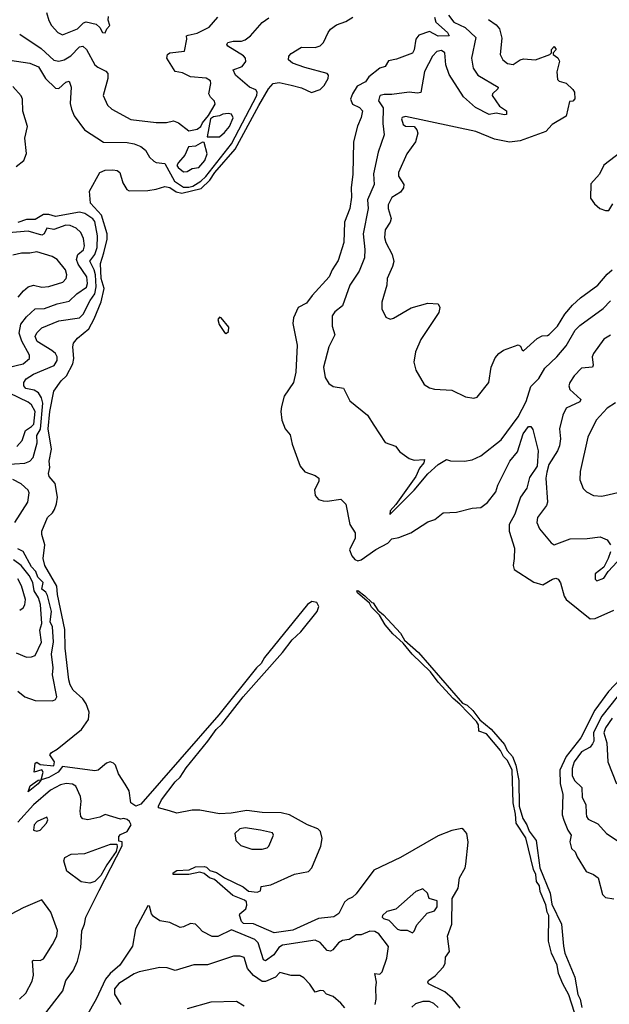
# Model space of a CAD drawing. Extents: x 1552033 to 1694788, y 811965 to 917215.
# Tile 82 of 256: x 1597585 to 1601038, y 825055 to 830819. Entities that reach past the tile are written whole.
import ezdxf

# ---------------------------------------------------------------- set-up
doc = ezdxf.new("R2010")
doc.units = 0

msp = doc.modelspace()

# ---------------------------------------------------------------- linework, layer by layer
at = {"layer": '0CON20XD'}
for points in [[(1597527, 830583), (1597645, 830564.6), (1597694.3, 830544.3), (1597736.8, 830475), (1597795, 830418.3), (1597815, 830415.8), (1597855, 830453.6), (1597875, 830460), (1597885.7, 830425), (1597881.4, 830328.6), (1597887.7, 830295), (1597905, 830256.5), (1597964.3, 830175), (1598075, 830103.1), (1598215, 830099.7), (1598255, 830093.2), (1598295, 830077.1), (1598322.2, 830055), (1598345.6, 830015), (1598370.9, 829990.9), (1598385, 829983.3), (1598435, 829977.3), (1598491.8, 829875), (1598545, 829839.2), (1598575, 829838.2), (1598600, 829845), (1598645, 829873.3), (1598675, 829901.1), (1598825, 830092.4), (1598973.7, 830375), (1598976, 830395), (1598968.4, 830408.4), (1598930.6, 830425), (1598849.5, 830495), (1598835.8, 830525), (1598888.8, 830545), (1598908.8, 830575), (1598907.1, 830595), (1598895, 830608.5), (1598804.4, 830665), (1598797.5, 830675), (1598804.2, 830685), (1598835, 830694.5), (1598885, 830693.5), (1598905, 830701.1), (1598937.1, 830725), (1599005, 830802.5), (1599045, 830831.1)], [(1597585, 830734.4), (1597710.9, 830650.9), (1597785, 830582.4), (1597815, 830575.9), (1597845, 830584.7), (1597885, 830607.2), (1597935, 830660.9), (1597954.6, 830664.6), (1597976.2, 830645), (1598024.7, 830554.7), (1598041.9, 830541.9), (1598088.9, 830518.9), (1598100.5, 830505), (1598100.4, 830475), (1598074.4, 830375), (1598098.9, 830318.9), (1598125, 830295.6), (1598235.5, 830234.5), (1598385, 830217.5), (1598445, 830217.1), (1598485, 830227.1), (1598515, 830215.6), (1598575, 830169.1), (1598625, 830178), (1598646.7, 830195), (1598655, 830215.8), (1598690.6, 830259.4), (1598729.1, 830325), (1598725, 830342.5), (1598702, 830365), (1598692.9, 830385), (1598704, 830445), (1598701.7, 830461.7), (1598676.7, 830476.7), (1598585.9, 830485.9), (1598538.1, 830508.1), (1598496, 830516), (1598445.9, 830595), (1598450.7, 830615), (1598465, 830625.2), (1598551.2, 830635), (1598564, 830705), (1598562, 830725), (1598570.9, 830729.1), (1598625, 830741.5), (1598694.5, 830775), (1598745.7, 830834.3)], [(1600165, 825033.5), (1600119.1, 825089.1), (1600075, 825129.1), (1599980, 825175), (1599975.6, 825185), (1599980, 825195), (1600017.6, 825222.4), (1600065, 825273.1), (1600076.9, 825295), (1600079.4, 825330.6), (1600101.8, 825365), (1600090.5, 825455), (1600116.7, 825525), (1600117.4, 825675), (1600151.9, 825735), (1600160.3, 825795), (1600193.2, 825855), (1600197.9, 825875), (1600211.8, 826005), (1600204.3, 826054.3), (1600185, 826078), (1600173.8, 826083.8), (1600115, 826073.3), (1600035, 826041.7), (1599815, 825914.6), (1599658.8, 825841.2), (1599555, 825701.5), (1599535, 825683.3), (1599505, 825668.5), (1599486.9, 825653.1), (1599453.4, 825586.6), (1599425, 825567.5), (1599335, 825557.9), (1599185, 825488.8), (1599075, 825474.1), (1598955, 825526.4), (1598895, 825528.1), (1598885, 825540), (1598872.7, 825577.3), (1598874.6, 825585.4), (1598910, 825615), (1598916, 825635), (1598912.9, 825655), (1598902, 825665), (1598832.5, 825692.5), (1598726.6, 825786.6), (1598696.2, 825796.2), (1598665, 825820.9), (1598639.2, 825829.2), (1598575, 825815.8), (1598483.3, 825815), (1598483.3, 825825), (1598505, 825837.8), (1598576.7, 825843.3), (1598615, 825859.7), (1598665, 825862.3), (1598678.3, 825858.3), (1598699.3, 825839.3), (1598737.5, 825827.5), (1598785, 825794.7), (1598893.1, 825743.1), (1598925, 825718), (1598975, 825712.5), (1598995, 825720), (1599000, 825745), (1599055, 825753.8), (1599195, 825817.7), (1599276.8, 825833.2), (1599296.1, 825853.8), (1599348.7, 825981.3), (1599357.3, 826025), (1599347.3, 826067.3), (1599331.5, 826081.5), (1599270, 826105), (1599164.2, 826164.2), (1599116.5, 826176.5), (1599005, 826177.6), (1598915, 826189.5), (1598824.2, 826174.2), (1598755, 826170.6), (1598640.8, 826190.8), (1598595, 826191.3), (1598505, 826174.7), (1598462.9, 826187.1), (1598398.8, 826205), (1598397.7, 826215), (1598415, 826252.1), (1598495, 826357), (1598525, 826385.9), (1598559.9, 826440.1), (1598687.5, 826595), (1598736.2, 826663.8), (1598768.2, 826695), (1598894.1, 826855.9), (1599125, 827114.8), (1599180.4, 827189.6), (1599230.6, 827235), (1599328, 827355), (1599336.9, 827385), (1599325, 827407), (1599295, 827414), (1599270, 827395), (1599018.4, 827085), (1598998.8, 827051.2), (1598971.7, 827025), (1598750.8, 826749.2), (1598295, 826226.9), (1598265, 826214.7), (1598235.4, 826235), (1598226.4, 826305), (1598203.2, 826343.2), (1598164.1, 826404.1), (1598145.3, 826455.3), (1598135, 826467.5), (1598115, 826474.5), (1598092.6, 826467.4), (1598045, 826426.2), (1598025, 826422), (1597835, 826447.5), (1597811.2, 826415), (1597755, 826383.2), (1597710, 826370), (1597692.5, 826345), (1597635, 826300), (1597646.7, 826335), (1597693, 826367), (1597710, 826370), (1597722.5, 826415), (1597715, 826427.5), (1597670, 826415), (1597675, 826467.5), (1597685, 826473.3), (1597705, 826460), (1597785, 826451.2), (1597788.8, 826475), (1597762.5, 826515), (1597770.7, 826529.3), (1597805, 826548), (1597946.6, 826663.4), (1597988.2, 826721.8), (1597991.5, 826765), (1597974.7, 826815), (1597954.1, 826844.1), (1597899.2, 826895), (1597881.5, 826925), (1597873.8, 826955), (1597851.1, 827141.1), (1597850.1, 827250.1), (1597807.3, 827455), (1597802.6, 827502.6), (1597732.2, 827625), (1597721.9, 827665), (1597732.9, 827745), (1597714.3, 827805), (1597714.4, 827825.6), (1597748.6, 827905), (1597777.6, 827932.4), (1597788.5, 827951.5), (1597801.1, 827985), (1597806.1, 828025), (1597793.4, 828103.4), (1597757.5, 828145), (1597753.4, 828163.4), (1597762.1, 828197.9), (1597757.7, 828235), (1597772.2, 828305), (1597751, 828425), (1597761, 828525), (1597785.5, 828645), (1597827.5, 828705), (1597859.6, 828735), (1597895.6, 828804.4), (1597901.4, 828835), (1597896.2, 828903.8), (1597900.5, 828925), (1597923.6, 828955), (1597990.8, 829009.2), (1598022.1, 829067.9), (1598062.8, 829167.2), (1598079, 829245), (1598062.7, 829305), (1598057.8, 829392.2), (1598078.8, 829455), (1598097, 829535), (1598097.7, 829565), (1598065.1, 829675.1), (1597999.4, 829745), (1597994.1, 829815.9), (1598055, 829924.3), (1598085, 829939.4), (1598130.7, 829940.7), (1598156.9, 829936.9), (1598172.2, 829925), (1598188.9, 829865), (1598212.9, 829825), (1598226.8, 829816.8), (1598335, 829820), (1598385, 829827.2), (1598435, 829843.1), (1598465, 829836.2), (1598502, 829812), (1598535, 829804), (1598648, 829832), (1598699.5, 829880.5), (1598728.7, 829925), (1598847.7, 830062.3), (1598985, 830317.3), (1599042.1, 830415), (1599068.8, 830445), (1599105, 830451.2), (1599175, 830436.2), (1599235, 830420), (1599293.9, 830393.9), (1599345, 830410.6), (1599368.6, 830435), (1599392, 830475), (1599393.8, 830495), (1599385.7, 830505), (1599255, 830539), (1599182.3, 830565), (1599158.5, 830585), (1599160.5, 830605), (1599175, 830621.5), (1599235, 830659.1), (1599315, 830657.1), (1599345, 830666.5), (1599364.7, 830685), (1599390.6, 830745), (1599405, 830764.3), (1599441.1, 830788.9), (1599495, 830808.4), (1599536, 830835)], [(1597741.8, 830861.8), (1597755, 830813.8), (1597771.4, 830785), (1597808, 830745), (1597835, 830730.6), (1597924.2, 830765), (1597959.3, 830800.7), (1597975, 830807.8), (1598033, 830793), (1598054.2, 830774.2), (1598070, 830745), (1598085, 830743.3), (1598094.5, 830765.5), (1598113.3, 830785), (1598103, 830817), (1598105, 830837.5)], [(1600015.2, 830835), (1600022.9, 830805), (1600090, 830745), (1600100, 830725), (1600035, 830722.2), (1599985, 830750.6), (1599921.9, 830728.1), (1599904.3, 830705), (1599895, 830643.8), (1599885, 830624), (1599792.4, 830587.6), (1599745, 830577.9), (1599724.5, 830545.5), (1599695, 830535.5), (1599628.8, 830485), (1599610, 830455), (1599560.5, 830429.5), (1599533.5, 830385), (1599522.9, 830355), (1599535, 830324), (1599575, 830304.5), (1599592.2, 830285), (1599585, 830246.7), (1599563.1, 830196.9), (1599540, 830105), (1599535.4, 829915), (1599525.4, 829834.6), (1599528.8, 829781.2), (1599519.2, 829715), (1599486.7, 829633.3), (1599483.2, 829515), (1599449.4, 829410.6), (1599414, 829355), (1599396.8, 829313.2), (1599298.5, 829205), (1599265, 829159.5), (1599216.3, 829133.7), (1599188.6, 829075), (1599185, 829040), (1599210.8, 828915), (1599202.2, 828755), (1599188.9, 828695), (1599133.8, 828616.2), (1599118.2, 828555), (1599114.6, 828525), (1599120.4, 828475), (1599139.4, 828425), (1599169.1, 828389.1), (1599180.6, 828335), (1599227.5, 828205), (1599255, 828173.1), (1599315, 828151.2), (1599337.5, 828135), (1599337.5, 828115), (1599312.4, 828067.6), (1599315, 828033.8), (1599335, 828011.2), (1599362.3, 828002.3), (1599385, 828000), (1599465, 828013.3), (1599495, 827982.5), (1599517.5, 827865), (1599550, 827815), (1599548.8, 827785), (1599516.8, 827715), (1599531, 827681), (1599548.4, 827658.4), (1599565, 827651.7), (1599585, 827657.2), (1599671.4, 827718.6), (1599740.3, 827755), (1599765, 827779.6), (1599805, 827788.2), (1599875, 827815.9), (1599975, 827880), (1600015.8, 827894.2), (1600065, 827931.8), (1600142.9, 827937.1), (1600235, 827959.6), (1600285, 827963.5), (1600325, 827992.1), (1600373.8, 828055), (1600385.4, 828095), (1600454.8, 828235.2), (1600501, 828289), (1600533.8, 828395), (1600565, 828438), (1600578.8, 828438.8), (1600590.5, 828420.5), (1600622, 828295), (1600615.8, 828205), (1600570.7, 828139.3), (1600555, 828076.9), (1600517.9, 828025), (1600484.7, 827925), (1600451.4, 827865), (1600451.4, 827825), (1600482.7, 827725), (1600481.6, 827665), (1600475.4, 827625), (1600481.3, 827601.3), (1600595.7, 827525.7), (1600648.2, 827511.8), (1600705, 827544.5), (1600725, 827549.4), (1600738, 827545), (1600752.8, 827522.8), (1600773.8, 827445), (1600784.8, 827424.8), (1600925, 827311.9), (1600954.2, 827314.2), (1601065, 827361.9)], [(1600095.9, 830845), (1600128, 830805), (1600193.9, 830773.9), (1600256, 830716), (1600230.3, 830595), (1600240.4, 830535), (1600268.9, 830495), (1600387.1, 830425), (1600385.8, 830415), (1600354.4, 830385), (1600351.4, 830375), (1600395, 830313.1), (1600435.6, 830285), (1600435.5, 830265), (1600425, 830261.8), (1600375, 830271.9), (1600334.2, 830264.2), (1600254.7, 830305), (1600185, 830368.4), (1600099.4, 830499.4), (1600079.8, 830555), (1600075, 830625.6), (1600055, 830639.1), (1600027.4, 830632.6), (1600001.9, 830605), (1599955, 830516.2), (1599935, 830394), (1599915, 830389.1), (1599865, 830396.1), (1599765, 830381), (1599718.6, 830381.4), (1599696.2, 830375), (1599692.3, 830367.7), (1599686.2, 830345), (1599712.9, 830302.9), (1599711.3, 830211.3), (1599719.1, 830145), (1599685.3, 830044.7), (1599656.9, 829916.9), (1599660.7, 829855), (1599621.3, 829765), (1599626.7, 829715), (1599597.4, 829565), (1599606.8, 829475), (1599603.9, 829425), (1599572.4, 829347.6), (1599518.9, 829265), (1599476.1, 829145), (1599430.1, 829109.9), (1599414.5, 829085), (1599415.5, 829025), (1599430.4, 828975), (1599395.8, 828904.2), (1599364.4, 828784.4), (1599374.5, 828724.5), (1599395, 828688.8), (1599421.2, 828671.2), (1599481.7, 828661.7), (1599518.3, 828588.3), (1599622, 828505), (1599658.6, 828445), (1599726.2, 828345), (1599785, 828323.3), (1599810.3, 828290.3), (1599865, 828250), (1599895, 828240.8), (1599956, 828245), (1599952.2, 828225), (1599926.1, 828193.9), (1599905.6, 828144.4), (1599788.6, 827981.4), (1599755, 827944.3), (1599752.1, 827922.1), (1599895, 828065.3), (1599975, 828160.5), (1600035, 828215.2), (1600085, 828244.2), (1600107.5, 828237.5), (1600190, 828235), (1600235, 828243.5), (1600285, 828265.5), (1600405, 828360), (1600471, 828449), (1600504.2, 828495), (1600550.5, 828585), (1600578.9, 828671.1), (1600625, 828718.5), (1600660.9, 828779.1), (1600731.4, 828845), (1600785, 828910.6), (1600837.3, 829002.7), (1600865, 829029.8), (1601002.1, 829127.9), (1601045, 829174.5)], [(1600330.6, 830820.6), (1600375, 830789.6), (1600394.6, 830765), (1600408, 830712), (1600398.1, 830615), (1600414, 830585), (1600442.6, 830562.6), (1600475, 830557.5), (1600515, 830584.3), (1600535, 830590.5), (1600605, 830584.6), (1600690, 830615), (1600700, 830625), (1600698.8, 830645), (1600715, 830663.3), (1600725.8, 830644.2), (1600710, 830625), (1600710, 830615), (1600735.9, 830595.9), (1600745.8, 830575.8), (1600730, 830515), (1600735, 830470), (1600745, 830460), (1600785, 830447.5), (1600825, 830410), (1600833.3, 830395), (1600836.1, 830356.1), (1600825, 830343.3), (1600805, 830340), (1600786, 830254), (1600703.8, 830205), (1600666.2, 830165), (1600515, 830110), (1600453.2, 830103.2), (1600365, 830120.5), (1600256.2, 830165), (1599845, 830252.4), (1599825, 830247.3), (1599820.6, 830239.4), (1599830, 830205), (1599845, 830196.5), (1599894.3, 830194.3), (1599910.8, 830175), (1599916.7, 830155), (1599903.5, 830105), (1599852.5, 830035), (1599803.1, 829925), (1599803.8, 829903.8), (1599834.4, 829855), (1599833.3, 829835), (1599815, 829810), (1599765, 829778.9), (1599743.1, 829735), (1599743.1, 829715), (1599760, 829655), (1599754.3, 829635), (1599725, 829590), (1599720.9, 829545), (1599729.2, 829515), (1599766.4, 829445), (1599775.5, 829404.5), (1599768.6, 829375), (1599737.5, 829305), (1599734.2, 829265), (1599706.2, 829165), (1599706.1, 829126.1), (1599728.3, 829078.3), (1599755, 829066.2), (1599775, 829072), (1599878.1, 829131.9), (1599975, 829160), (1600036.1, 829156.1), (1600046.2, 829135), (1600038.8, 829105), (1599933.6, 828946.4), (1599902.5, 828875), (1599894, 828815), (1599905, 828767.5), (1599954.1, 828684.1), (1599984.1, 828664.1), (1600015, 828656.2), (1600115, 828650), (1600195, 828611.2), (1600244.2, 828604.2), (1600265, 828609.2), (1600332, 828695), (1600345.8, 828785), (1600370.3, 828839.7), (1600390, 828865), (1600417.5, 828885), (1600505, 828916), (1600518.8, 828908.8), (1600527.5, 828885), (1600535, 828880), (1600615, 828953.5), (1600645, 828969.4), (1600675, 828970.6), (1600685, 828977.1), (1600733.8, 829026.2), (1600776.7, 829095), (1600822.2, 829147.8), (1600869.5, 829190.5), (1600970, 829265), (1601025, 829328.9), (1601055, 829354.4)], [(1597565, 829960), (1597609.4, 829995), (1597624.7, 830035.3), (1597615.2, 830125), (1597631.5, 830195), (1597603.1, 830283.1), (1597600.9, 830355), (1597594.2, 830374.2), (1597545, 830429.2)], [(1598755, 830133.8), (1598785, 830159.2), (1598813.1, 830195), (1598834.4, 830244.4), (1598825, 830267.1), (1598805, 830270.6), (1598775, 830265.7), (1598755, 830255.8), (1598719.1, 830250.9), (1598701.7, 830238.3), (1598683.8, 830133.8), (1598755, 830133.8)], [(1598545, 829928.8), (1598565, 829930), (1598595, 829948.8), (1598635, 829954.3), (1598670, 829995), (1598682, 830035), (1598665, 830100), (1598655, 830102.5), (1598615, 830078.6), (1598574.3, 830075.7), (1598552.7, 830027.3), (1598515, 829983.8), (1598506.2, 829965), (1598513.8, 829955), (1598545, 829928.8)], [(1601105, 830044), (1601005, 829967.5), (1600980, 829915), (1600930.5, 829859.5), (1600927.5, 829775), (1600950.5, 829740.5), (1600983.3, 829713.3), (1601015, 829703.1), (1601035, 829703.3), (1601058.5, 829741.5)], [(1597495, 828214.8), (1597615, 828223.5), (1597645.2, 828234.8), (1597663.8, 828256.2), (1597687, 828343), (1597684.9, 828385), (1597706.9, 828423.1), (1597719.9, 828575), (1597713.2, 828605), (1597695, 828634.3), (1597670.4, 828650.4), (1597620.4, 828660.4), (1597610, 828675), (1597610, 828695), (1597623, 828717), (1597666.9, 828745), (1597786.8, 828795), (1597803.6, 828825), (1597804.2, 828845), (1597795.4, 828865.4), (1597773.6, 828883.6), (1597687.5, 828935), (1597676, 828965), (1597685, 828986.7), (1597714.7, 829015.3), (1597815, 829055.9), (1597935.3, 829075), (1597957, 829095), (1597997, 829175), (1598025.6, 829215), (1598033.8, 829256.2), (1598028.5, 829325), (1598021.1, 829355), (1597995.2, 829405), (1598025.5, 829445), (1598038.1, 829485), (1598041.5, 829555), (1598025, 829637.5), (1598013.1, 829653.1), (1597967.5, 829685), (1597935, 829693.4), (1597795, 829667.3), (1597755, 829678.8), (1597725, 829679), (1597675, 829650.6), (1597625, 829649.8), (1597575, 829631.8)], [(1597465, 828772.2), (1597605, 828805.3), (1597641.8, 828835), (1597642.5, 828855), (1597597.3, 828937.3), (1597582.4, 828985), (1597592.6, 829037.4), (1597625, 829080.3), (1597675, 829126.7), (1597730.7, 829129.3), (1597805, 829155.9), (1597875, 829172), (1597918.8, 829215), (1597975.6, 829254.4), (1597983, 829275), (1597978.7, 829315), (1597927.8, 829387.8), (1597918.6, 829415), (1597924.8, 829445), (1597958.1, 829471.9), (1597965.2, 829495), (1597958, 829538), (1597942.9, 829572.9), (1597915, 829599.7), (1597881.2, 829615), (1597855, 829615.7), (1597785, 829591.9), (1597745, 829598.1), (1597727.5, 829565), (1597715, 829558), (1597635, 829581.9), (1597475, 829568.2)], [(1597576.9, 829195), (1597607.1, 829232.9), (1597635, 829256.4), (1597665, 829264.5), (1597715, 829253.6), (1597755, 829256.7), (1597837.2, 829282.8), (1597856.6, 829303.4), (1597861.2, 829325), (1597852.8, 829355), (1597805, 829415.6), (1597775, 829432.2), (1597685, 829461.2), (1597645, 829452.7), (1597595, 829452.9), (1597545, 829440)], [(1598795, 828982), (1598808.8, 828995), (1598809.4, 829019.4), (1598765, 829073.8), (1598755, 829077.5), (1598745.7, 829064.3), (1598752.9, 829035), (1598785, 828987.5), (1598795, 828982)], [(1601045, 828973.2), (1601005, 828950), (1600944.6, 828865), (1600937.3, 828845), (1600942.8, 828797.2), (1600938.6, 828785), (1600875, 828778.6), (1600832.5, 828735), (1600806.6, 828695), (1600801.2, 828675), (1600806.2, 828655), (1600871.5, 828595), (1600865, 828582.3), (1600786.2, 828545), (1600766, 828505), (1600745.4, 828425), (1600752.5, 828365), (1600746.8, 828325), (1600734.6, 828295), (1600684.2, 828215), (1600671.3, 828171.3), (1600666.8, 828135), (1600676.5, 827995), (1600669.4, 827975), (1600618.1, 827905), (1600614.4, 827875), (1600629.7, 827839.7), (1600697.1, 827757.1), (1600715, 827746), (1600809.2, 827780.8), (1600907.8, 827782.2), (1600985, 827791.5), (1601026, 827775), (1601045.7, 827745)], [(1597568.8, 828321.2), (1597599.6, 828355), (1597620, 828415), (1597655, 828437.2), (1597667.7, 828452.3), (1597675.7, 828525), (1597655.1, 828565.1), (1597635, 828580.3), (1597525, 828633.4)], [(1601075, 828576.9), (1601025.7, 828545), (1600960.6, 828475), (1600912.5, 828375), (1600866.7, 828175), (1600865.6, 828125), (1600884.4, 828075), (1600905, 828055.7), (1600945, 828033.8), (1600995, 828030.8), (1601105, 828055.5)], [(1597557.5, 827875), (1597633.6, 827995), (1597640, 828050), (1597635.2, 828065.2), (1597592.9, 828102.9), (1597545, 828126.7)], [(1597575, 826888.6), (1597616, 826855), (1597675, 826833.5), (1597777.8, 826832.2), (1597795, 826838.8), (1597802.9, 826855), (1597776.7, 826985), (1597782.1, 827025), (1597771.6, 827105), (1597783.2, 827176.8), (1597777.3, 827265), (1597764.4, 827295), (1597771.2, 827355), (1597748.4, 827448.4), (1597738.1, 827468.1), (1597715.7, 827485), (1597722.1, 827525), (1597692.1, 827555), (1597679.9, 827589.9), (1597655, 827616.8), (1597605.3, 827705.3), (1597575, 827722.4)], [(1601044.2, 827705), (1601032, 827665), (1601006, 827614), (1600954.3, 827575), (1600954.3, 827544.3), (1600965, 827533.8), (1601005, 827550), (1601030.8, 827589.2), (1601083.3, 827645)], [(1597565, 827112.2), (1597625, 827087.8), (1597655, 827089.4), (1597675, 827098.1), (1597712.4, 827175), (1597703.8, 827245), (1597715.5, 827285), (1597707.4, 827395), (1597695.8, 827435), (1597669.5, 827475), (1597661.4, 827525), (1597640.3, 827565), (1597594.3, 827625), (1597548.1, 827658.1)], [(1597585, 827362.2), (1597605, 827375.8), (1597615.3, 827394.7), (1597618.7, 827425), (1597595.7, 827505), (1597575, 827545.4)], [(1600835, 825006.4), (1600801.5, 825111.5), (1600765, 825174.4), (1600740.3, 825235), (1600732.6, 825285), (1600699.7, 825355), (1600681.3, 825425), (1600684, 825575), (1600673.3, 825595), (1600667.1, 825637.1), (1600633.9, 825715), (1600628.8, 825748.8), (1600612.5, 825775), (1600607.3, 825815), (1600593.2, 825845), (1600549.6, 826029.6), (1600492.2, 826115), (1600489.2, 826169.2), (1600474, 826234), (1600469.2, 826425), (1600442.1, 826482.1), (1600418, 826505), (1600401.3, 826541.3), (1600318.5, 826638.5), (1600274.6, 826654.6), (1600271.5, 826691.5), (1600260.6, 826710.6), (1600162.4, 826812.4), (1600122.7, 826845), (1600035, 826941.9), (1599991.5, 827001.5), (1599883.1, 827105), (1599830, 827170), (1599770, 827225), (1599725, 827276.7), (1599692.9, 827332.9), (1599645, 827380), (1599633, 827403), (1599562.5, 827465), (1599560, 827475), (1599565, 827477.5), (1599605.9, 827445.9), (1599646.7, 827406.7), (1599655, 827406), (1599683, 827363), (1599715, 827336.2), (1599815, 827227.1), (1599837.6, 827187.6), (1599920.8, 827115), (1600178.9, 826818.9), (1600205, 826806.4), (1600239.4, 826775), (1600280.2, 826720.2), (1600346.2, 826665), (1600425, 826576.2), (1600440.2, 826540.2), (1600470.3, 826505), (1600490, 826455), (1600508.9, 826365), (1600510.8, 826215), (1600532.2, 826142.2), (1600555, 826106.7), (1600568.8, 826068.8), (1600609, 826015), (1600631.3, 825855), (1600692.5, 825705), (1600701.8, 825641.8), (1600758.7, 825525), (1600768.9, 825395), (1600777.9, 825355), (1600835.2, 825215), (1600853.2, 825113.2), (1600866.6, 825085), (1600876.5, 825036.5)], [(1601101.4, 826958.6), (1601032.6, 826887.4), (1600952.4, 826777.6), (1600870.5, 826615), (1600784.9, 826505.1), (1600748.8, 826425), (1600749.4, 826345), (1600765.8, 826285), (1600762.1, 826165), (1600772.4, 826132.4), (1600795.2, 826075.2), (1600814.4, 826045), (1600807, 826007), (1600816.4, 825966.4), (1600838.3, 825948.3), (1600849.3, 825919.3), (1600902, 825832), (1600945.7, 825815.7), (1600973.3, 825795), (1600998.3, 825698.3), (1601015, 825680), (1601065, 825673.3)], [(1601084.8, 826855), (1600995, 826741.7), (1600944.5, 826645.5), (1600946.7, 826595), (1600940.4, 826579.6), (1600925, 826560), (1600875.9, 826534.1), (1600832.3, 826475), (1600820.2, 826435), (1600819.6, 826395), (1600835, 826366.2), (1600877.3, 826325), (1600878.9, 826265), (1600899.6, 826225), (1600902.2, 826175), (1600904.3, 826154.3), (1600915, 826138.5), (1600971.2, 826111.2), (1601021.4, 826055), (1601095, 826005.5)], [(1601055, 826730.4), (1601015, 826674.6), (1601005.6, 826645), (1601024.2, 826585), (1601029.4, 826475), (1601080, 826345)], [(1598051.2, 825721.2), (1598185, 825983.8), (1598186.1, 826006.1), (1598165, 826010), (1598165, 826036.7), (1598175, 826050), (1598215, 826067.5), (1598238.8, 826105), (1598228.6, 826125), (1598215, 826136.2), (1598195, 826142.5), (1598175, 826140), (1598085, 826166.8), (1598055, 826150.8), (1597985, 826135.5), (1597955, 826141.4), (1597943.5, 826155), (1597938.9, 826185), (1597945.3, 826245), (1597942, 826272), (1597913.1, 826333.1), (1597895, 826344.1), (1597857.5, 826347.5), (1597825, 826340.7), (1597765, 826308.4), (1597665, 826222.4), (1597575, 826120.9)], [(1597685, 826068), (1597705, 826074.2), (1597742.9, 826115), (1597749.2, 826135), (1597745, 826150), (1597688, 826125), (1597670, 826105), (1597666.7, 826075), (1597685, 826068)], [(1598945, 825962.7), (1599005, 825964.3), (1599035, 825972), (1599045, 825981.2), (1599071.9, 826045), (1599065, 826058.1), (1598995.4, 826075.4), (1598905, 826088.5), (1598875, 826082.2), (1598845.8, 826055), (1598850, 826015), (1598880.8, 825985), (1598945, 825962.7)], [(1597995, 825764.5), (1597945, 825772.5), (1597862, 825835), (1597843.3, 825895), (1597850, 825915), (1597887.5, 825935), (1597967.1, 825937.1), (1598117.6, 825992.4), (1598153.3, 825993.3), (1598156.2, 825976.2), (1598150, 825950), (1598095, 825872.2), (1598060.9, 825809.1), (1598025, 825774.6), (1597995, 825764.5)], [(1597725, 824986.9), (1597838.2, 825135), (1597855.6, 825195), (1597898.5, 825251.5), (1597923.2, 825306.8), (1597943.8, 825385), (1597949.1, 825485), (1597965.2, 825524.8), (1597972.2, 825565), (1598051.2, 825721.2)], [(1599885, 825473.3), (1599895, 825483.3), (1599910, 825520), (1599970.9, 825589.1), (1600015, 825603.3), (1600030, 825625), (1600030.4, 825660.4), (1599982.5, 825675), (1599973.3, 825705), (1599945, 825731.2), (1599905, 825716), (1599787.3, 825612.7), (1599735, 825597.7), (1599709.1, 825575), (1599708.1, 825565), (1599715, 825557.1), (1599746.9, 825546.9), (1599797.5, 825495), (1599815, 825489.2), (1599855, 825489.4), (1599885, 825473.3)], [(1597583.4, 825085), (1597620.2, 825119.8), (1597658.4, 825191.6), (1597666.6, 825226.6), (1597660.8, 825309.2), (1597666.2, 825313.8), (1597705, 825312), (1597725, 825321.9), (1597778, 825405), (1597802.4, 825455), (1597807.1, 825487.1), (1597767.5, 825595), (1597715, 825666), (1597605, 825620.9), (1597535, 825583.8)], [(1599666, 825054), (1599672.5, 825085), (1599671.1, 825151.1), (1599674.1, 825185), (1599664.3, 825235), (1599695, 825232.5), (1599707.1, 825245), (1599734.3, 825325), (1599745.8, 825394.2), (1599688.1, 825468.1), (1599665, 825482.3), (1599635, 825483.2), (1599585, 825462), (1599555, 825462.5), (1599515, 825435.5), (1599475, 825428.5), (1599451.9, 825415), (1599419.4, 825375), (1599405, 825366.5), (1599385, 825370), (1599345, 825417.5), (1599315, 825430.4), (1599125, 825400.9), (1599102.1, 825387.9), (1599074.1, 825345), (1599025, 825309.2), (1599012.9, 825315), (1598982.4, 825415), (1598961.8, 825435), (1598825, 825490.4), (1598745, 825451.5), (1598712.9, 825452.9), (1598655, 825480.8), (1598636.4, 825503.6), (1598615, 825524.2), (1598585, 825528.1), (1598545, 825508.6), (1598525, 825505.6), (1598465, 825534.4), (1598405, 825544.3), (1598368.7, 825568.7), (1598357.5, 825585), (1598345, 825630), (1598335, 825632.5), (1598263.1, 825496.9), (1598245, 825396), (1598170.6, 825285), (1598114.6, 825235.4), (1598088, 825202), (1598032.2, 825085), (1597975.4, 824985)], [(1599490, 825035), (1599465, 825061.8), (1599421.1, 825101.1), (1599382.5, 825115), (1599363.6, 825133.6), (1599345, 825136.2), (1599315, 825126.7), (1599283.5, 825173.5), (1599249.5, 825209.5), (1599224.7, 825224.7), (1599175, 825224.4), (1599107.7, 825242.3), (1599082.5, 825215), (1599025, 825188.5), (1599005, 825188.2), (1598955, 825223.8), (1598918.5, 825265), (1598899.4, 825329.4), (1598876.9, 825336.9), (1598837.8, 825337.8), (1598685, 825285.4), (1598605.5, 825285.5), (1598495, 825253.3), (1598449.3, 825269.3), (1598405, 825270.9), (1598285, 825245.9), (1598255.7, 825234.3), (1598165, 825177.1), (1598139.5, 825145), (1598141, 825115), (1598176.7, 825055)], [(1598898.8, 825045), (1598855, 825072), (1598705, 825067.5), (1598565, 825028)], [(1600035, 825036.2), (1600010.5, 825060.5), (1599985, 825072.1), (1599945, 825071.9), (1599902.4, 825057.6), (1599880.6, 825039.4)]]:
    msp.add_lwpolyline(points, dxfattribs=at)

doc.saveas('drawing.dxf')
